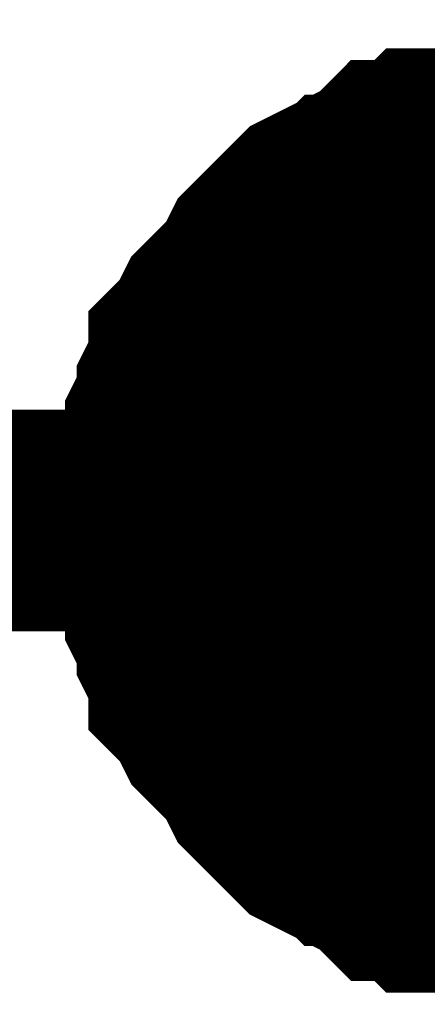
# Model space of a CAD drawing. Header units: inches. Extents: x 0 to 9.5, y -0.01 to 7.51.
# Tile 45 of 59: x 7.7712 to 7.7929, y 5.6241 to 5.6764. Entities that reach past the tile are written whole.
import ezdxf

# ---------------------------------------------------------------- set-up
doc = ezdxf.new("R2010")
doc.units = ezdxf.units.IN
doc.header["$MEASUREMENT"] = 0
doc.layers.add('Sheet', color=255, linetype='Continuous')

msp = doc.modelspace()

# ---------------------------------------------------------------- linework, layer by layer
at = {"layer": 'Sheet'}
for points in [[(6.949602, 5.839534, 0.0118, 0.0118, 0), (6.949602, 5.649802, 0.0118, 0.0118, 0), (7.398943, 5.649802, 0.0118, 0.0118, 0), (7.799322, 5.649802, 0.0118, 0.0118, 0), (8.19908, 5.649802, 0.0118, 0.0118, 0), (8.19908, 5.839534, 0.0118, 0.0118, 0)], [(7.778869, 5.649802, 0.0118, 0.0118, 0), (7.778869, 5.651042, 0.0118, 0.0118, 0), (7.778869, 5.651662, 0.0118, 0.0118, 0), (7.778869, 5.652902, 0.0118, 0.0118, 0), (7.779489, 5.654142, 0.0118, 0.0118, 0), (7.779489, 5.654762, 0.0118, 0.0118, 0), (7.780108, 5.656002, 0.0118, 0.0118, 0), (7.780108, 5.656622, 0.0118, 0.0118, 0), (7.780728, 5.657862, 0.0118, 0.0118, 0), (7.780728, 5.658482, 0.0118, 0.0118, 0), (7.781348, 5.659102, 0.0118, 0.0118, 0), (7.781968, 5.660342, 0.0118, 0.0118, 0), (7.782587, 5.660962, 0.0118, 0.0118, 0), (7.783207, 5.661582, 0.0118, 0.0118, 0), (7.783827, 5.662202, 0.0118, 0.0118, 0), (7.784447, 5.663442, 0.0118, 0.0118, 0), (7.785067, 5.664062, 0.0118, 0.0118, 0), (7.785686, 5.664683, 0.0118, 0.0118, 0), (7.786306, 5.665303, 0.0118, 0.0118, 0), (7.786926, 5.665923, 0.0118, 0.0118, 0), (7.788165, 5.666543, 0.0118, 0.0118, 0), (7.788785, 5.666543, 0.0118, 0.0118, 0), (7.789405, 5.667163, 0.0118, 0.0118, 0), (7.790645, 5.667783, 0.0118, 0.0118, 0), (7.791264, 5.668403, 0.0118, 0.0118, 0), (7.792504, 5.668403, 0.0118, 0.0118, 0), (7.793124, 5.669023, 0.0118, 0.0118, 0), (7.794363, 5.669023, 0.0118, 0.0118, 0), (7.794983, 5.669023, 0.0118, 0.0118, 0), (7.796223, 5.669643, 0.0118, 0.0118, 0), (7.797462, 5.669643, 0.0118, 0.0118, 0), (7.798082, 5.669643, 0.0118, 0.0118, 0), (7.799322, 5.669643, 0.0118, 0.0118, 0)], [(7.778869, 5.649802, 0.0118, 0.0118, 0), (7.778869, 5.651042, 0.0118, 0.0118, 0), (7.778869, 5.651662, 0.0118, 0.0118, 0), (7.778869, 5.652902, 0.0118, 0.0118, 0), (7.779489, 5.654142, 0.0118, 0.0118, 0), (7.779489, 5.654762, 0.0118, 0.0118, 0), (7.780108, 5.656002, 0.0118, 0.0118, 0), (7.780108, 5.656622, 0.0118, 0.0118, 0), (7.780728, 5.657862, 0.0118, 0.0118, 0), (7.780728, 5.658482, 0.0118, 0.0118, 0), (7.781348, 5.659102, 0.0118, 0.0118, 0), (7.781968, 5.660342, 0.0118, 0.0118, 0), (7.782587, 5.660962, 0.0118, 0.0118, 0), (7.783207, 5.661582, 0.0118, 0.0118, 0), (7.783827, 5.662202, 0.0118, 0.0118, 0), (7.784447, 5.663442, 0.0118, 0.0118, 0), (7.785067, 5.664062, 0.0118, 0.0118, 0), (7.785686, 5.664683, 0.0118, 0.0118, 0), (7.786306, 5.665303, 0.0118, 0.0118, 0), (7.786926, 5.665923, 0.0118, 0.0118, 0), (7.788165, 5.666543, 0.0118, 0.0118, 0), (7.788785, 5.666543, 0.0118, 0.0118, 0), (7.789405, 5.667163, 0.0118, 0.0118, 0), (7.790645, 5.667783, 0.0118, 0.0118, 0), (7.791264, 5.668403, 0.0118, 0.0118, 0), (7.792504, 5.668403, 0.0118, 0.0118, 0), (7.793124, 5.669023, 0.0118, 0.0118, 0), (7.794363, 5.669023, 0.0118, 0.0118, 0), (7.794983, 5.669023, 0.0118, 0.0118, 0), (7.796223, 5.669643, 0.0118, 0.0118, 0), (7.797462, 5.669643, 0.0118, 0.0118, 0), (7.798082, 5.669643, 0.0118, 0.0118, 0), (7.799322, 5.669643, 0.0118, 0.0118, 0)], [(7.778869, 5.649802, 0.0118, 0.0118, 0), (7.778869, 5.651042, 0.0118, 0.0118, 0), (7.778869, 5.651662, 0.0118, 0.0118, 0), (7.778869, 5.652902, 0.0118, 0.0118, 0), (7.779489, 5.654142, 0.0118, 0.0118, 0), (7.779489, 5.654762, 0.0118, 0.0118, 0), (7.780108, 5.656002, 0.0118, 0.0118, 0), (7.780108, 5.656622, 0.0118, 0.0118, 0), (7.780728, 5.657862, 0.0118, 0.0118, 0), (7.780728, 5.658482, 0.0118, 0.0118, 0), (7.781348, 5.659102, 0.0118, 0.0118, 0), (7.781968, 5.660342, 0.0118, 0.0118, 0), (7.782587, 5.660962, 0.0118, 0.0118, 0), (7.783207, 5.661582, 0.0118, 0.0118, 0), (7.783827, 5.662202, 0.0118, 0.0118, 0), (7.784447, 5.663442, 0.0118, 0.0118, 0), (7.785067, 5.664062, 0.0118, 0.0118, 0), (7.785686, 5.664683, 0.0118, 0.0118, 0), (7.786306, 5.665303, 0.0118, 0.0118, 0), (7.786926, 5.665923, 0.0118, 0.0118, 0), (7.788165, 5.666543, 0.0118, 0.0118, 0), (7.788785, 5.666543, 0.0118, 0.0118, 0), (7.789405, 5.667163, 0.0118, 0.0118, 0), (7.790645, 5.667783, 0.0118, 0.0118, 0), (7.791264, 5.668403, 0.0118, 0.0118, 0), (7.792504, 5.668403, 0.0118, 0.0118, 0), (7.793124, 5.669023, 0.0118, 0.0118, 0), (7.794363, 5.669023, 0.0118, 0.0118, 0), (7.794983, 5.669023, 0.0118, 0.0118, 0), (7.796223, 5.669643, 0.0118, 0.0118, 0), (7.797462, 5.669643, 0.0118, 0.0118, 0), (7.798082, 5.669643, 0.0118, 0.0118, 0), (7.799322, 5.669643, 0.0118, 0.0118, 0)], [(7.778869, 5.649802, 0.0118, 0.0118, 0), (7.778869, 5.651042, 0.0118, 0.0118, 0), (7.778869, 5.651662, 0.0118, 0.0118, 0), (7.778869, 5.652902, 0.0118, 0.0118, 0), (7.779489, 5.654142, 0.0118, 0.0118, 0), (7.779489, 5.654762, 0.0118, 0.0118, 0), (7.780108, 5.656002, 0.0118, 0.0118, 0), (7.780108, 5.656622, 0.0118, 0.0118, 0), (7.780728, 5.657862, 0.0118, 0.0118, 0), (7.780728, 5.658482, 0.0118, 0.0118, 0), (7.781348, 5.659102, 0.0118, 0.0118, 0), (7.781968, 5.660342, 0.0118, 0.0118, 0), (7.782587, 5.660962, 0.0118, 0.0118, 0), (7.783207, 5.661582, 0.0118, 0.0118, 0), (7.783827, 5.662202, 0.0118, 0.0118, 0), (7.784447, 5.663442, 0.0118, 0.0118, 0), (7.785067, 5.664062, 0.0118, 0.0118, 0), (7.785686, 5.664683, 0.0118, 0.0118, 0), (7.786306, 5.665303, 0.0118, 0.0118, 0), (7.786926, 5.665923, 0.0118, 0.0118, 0), (7.788165, 5.666543, 0.0118, 0.0118, 0), (7.788785, 5.666543, 0.0118, 0.0118, 0), (7.789405, 5.667163, 0.0118, 0.0118, 0), (7.790645, 5.667783, 0.0118, 0.0118, 0), (7.791264, 5.668403, 0.0118, 0.0118, 0), (7.792504, 5.668403, 0.0118, 0.0118, 0), (7.793124, 5.669023, 0.0118, 0.0118, 0), (7.794363, 5.669023, 0.0118, 0.0118, 0), (7.794983, 5.669023, 0.0118, 0.0118, 0), (7.796223, 5.669643, 0.0118, 0.0118, 0), (7.797462, 5.669643, 0.0118, 0.0118, 0), (7.798082, 5.669643, 0.0118, 0.0118, 0), (7.799322, 5.669643, 0.0118, 0.0118, 0)], [(7.778869, 5.649802, 0.0039, 0.0039, 0), (7.778869, 5.651042, 0.0039, 0.0039, 0), (7.778869, 5.651662, 0.0039, 0.0039, 0), (7.778869, 5.652902, 0.0039, 0.0039, 0), (7.779489, 5.654142, 0.0039, 0.0039, 0), (7.779489, 5.654762, 0.0039, 0.0039, 0), (7.780108, 5.656002, 0.0039, 0.0039, 0), (7.780108, 5.656622, 0.0039, 0.0039, 0), (7.780728, 5.657862, 0.0039, 0.0039, 0), (7.780728, 5.658482, 0.0039, 0.0039, 0), (7.781348, 5.659102, 0.0039, 0.0039, 0), (7.781968, 5.660342, 0.0039, 0.0039, 0), (7.782587, 5.660962, 0.0039, 0.0039, 0), (7.783207, 5.661582, 0.0039, 0.0039, 0), (7.783827, 5.662202, 0.0039, 0.0039, 0), (7.784447, 5.663442, 0.0039, 0.0039, 0), (7.785067, 5.664062, 0.0039, 0.0039, 0), (7.785686, 5.664683, 0.0039, 0.0039, 0), (7.786306, 5.665303, 0.0039, 0.0039, 0), (7.786926, 5.665923, 0.0039, 0.0039, 0), (7.788165, 5.666543, 0.0039, 0.0039, 0), (7.788785, 5.666543, 0.0039, 0.0039, 0), (7.789405, 5.667163, 0.0039, 0.0039, 0), (7.790645, 5.667783, 0.0039, 0.0039, 0), (7.791264, 5.668403, 0.0039, 0.0039, 0), (7.792504, 5.668403, 0.0039, 0.0039, 0), (7.793124, 5.669023, 0.0039, 0.0039, 0), (7.794363, 5.669023, 0.0039, 0.0039, 0), (7.794983, 5.669023, 0.0039, 0.0039, 0)], [(7.778869, 5.649802, 0.0039, 0.0039, 0), (7.778869, 5.651042, 0.0039, 0.0039, 0), (7.778869, 5.651662, 0.0039, 0.0039, 0), (7.778869, 5.652902, 0.0039, 0.0039, 0), (7.779489, 5.654142, 0.0039, 0.0039, 0), (7.779489, 5.654762, 0.0039, 0.0039, 0), (7.780108, 5.656002, 0.0039, 0.0039, 0), (7.780108, 5.656622, 0.0039, 0.0039, 0), (7.780728, 5.657862, 0.0039, 0.0039, 0), (7.780728, 5.658482, 0.0039, 0.0039, 0), (7.781348, 5.659102, 0.0039, 0.0039, 0), (7.781968, 5.660342, 0.0039, 0.0039, 0), (7.782587, 5.660962, 0.0039, 0.0039, 0), (7.783207, 5.661582, 0.0039, 0.0039, 0), (7.783827, 5.662202, 0.0039, 0.0039, 0), (7.784447, 5.663442, 0.0039, 0.0039, 0), (7.785067, 5.664062, 0.0039, 0.0039, 0), (7.785686, 5.664683, 0.0039, 0.0039, 0), (7.786306, 5.665303, 0.0039, 0.0039, 0), (7.786926, 5.665923, 0.0039, 0.0039, 0), (7.788165, 5.666543, 0.0039, 0.0039, 0), (7.788785, 5.666543, 0.0039, 0.0039, 0), (7.789405, 5.667163, 0.0039, 0.0039, 0), (7.790645, 5.667783, 0.0039, 0.0039, 0), (7.791264, 5.668403, 0.0039, 0.0039, 0), (7.792504, 5.668403, 0.0039, 0.0039, 0), (7.793124, 5.669023, 0.0039, 0.0039, 0), (7.794363, 5.669023, 0.0039, 0.0039, 0), (7.794983, 5.669023, 0.0039, 0.0039, 0)], [(7.778869, 5.649802, 0.0039, 0.0039, 0), (7.778869, 5.651042, 0.0039, 0.0039, 0), (7.778869, 5.651662, 0.0039, 0.0039, 0), (7.778869, 5.652902, 0.0039, 0.0039, 0), (7.779489, 5.654142, 0.0039, 0.0039, 0), (7.779489, 5.654762, 0.0039, 0.0039, 0), (7.780108, 5.656002, 0.0039, 0.0039, 0), (7.780108, 5.656622, 0.0039, 0.0039, 0), (7.780728, 5.657862, 0.0039, 0.0039, 0), (7.780728, 5.658482, 0.0039, 0.0039, 0), (7.781348, 5.659102, 0.0039, 0.0039, 0), (7.781968, 5.660342, 0.0039, 0.0039, 0), (7.782587, 5.660962, 0.0039, 0.0039, 0), (7.783207, 5.661582, 0.0039, 0.0039, 0), (7.783827, 5.662202, 0.0039, 0.0039, 0), (7.784447, 5.663442, 0.0039, 0.0039, 0), (7.785067, 5.664062, 0.0039, 0.0039, 0), (7.785686, 5.664683, 0.0039, 0.0039, 0), (7.786306, 5.665303, 0.0039, 0.0039, 0), (7.786926, 5.665923, 0.0039, 0.0039, 0), (7.788165, 5.666543, 0.0039, 0.0039, 0), (7.788785, 5.666543, 0.0039, 0.0039, 0), (7.789405, 5.667163, 0.0039, 0.0039, 0), (7.790645, 5.667783, 0.0039, 0.0039, 0), (7.791264, 5.668403, 0.0039, 0.0039, 0), (7.792504, 5.668403, 0.0039, 0.0039, 0), (7.793124, 5.669023, 0.0039, 0.0039, 0), (7.794363, 5.669023, 0.0039, 0.0039, 0), (7.794983, 5.669023, 0.0039, 0.0039, 0)], [(7.778869, 5.649802, 0.0039, 0.0039, 0), (7.778869, 5.651042, 0.0039, 0.0039, 0), (7.778869, 5.651662, 0.0039, 0.0039, 0), (7.778869, 5.652902, 0.0039, 0.0039, 0), (7.779489, 5.654142, 0.0039, 0.0039, 0), (7.779489, 5.654762, 0.0039, 0.0039, 0), (7.780108, 5.656002, 0.0039, 0.0039, 0), (7.780108, 5.656622, 0.0039, 0.0039, 0), (7.780728, 5.657862, 0.0039, 0.0039, 0), (7.780728, 5.658482, 0.0039, 0.0039, 0), (7.781348, 5.659102, 0.0039, 0.0039, 0), (7.781968, 5.660342, 0.0039, 0.0039, 0), (7.782587, 5.660962, 0.0039, 0.0039, 0), (7.783207, 5.661582, 0.0039, 0.0039, 0), (7.783827, 5.662202, 0.0039, 0.0039, 0), (7.784447, 5.663442, 0.0039, 0.0039, 0), (7.785067, 5.664062, 0.0039, 0.0039, 0), (7.785686, 5.664683, 0.0039, 0.0039, 0), (7.786306, 5.665303, 0.0039, 0.0039, 0), (7.786926, 5.665923, 0.0039, 0.0039, 0), (7.788165, 5.666543, 0.0039, 0.0039, 0), (7.788785, 5.666543, 0.0039, 0.0039, 0), (7.789405, 5.667163, 0.0039, 0.0039, 0), (7.790645, 5.667783, 0.0039, 0.0039, 0), (7.791264, 5.668403, 0.0039, 0.0039, 0), (7.792504, 5.668403, 0.0039, 0.0039, 0), (7.793124, 5.669023, 0.0039, 0.0039, 0), (7.794363, 5.669023, 0.0039, 0.0039, 0), (7.794983, 5.669023, 0.0039, 0.0039, 0)], [(7.799322, 5.62996, 0.0118, 0.0118, 0), (7.798082, 5.62996, 0.0118, 0.0118, 0), (7.797462, 5.62996, 0.0118, 0.0118, 0), (7.796223, 5.62996, 0.0118, 0.0118, 0), (7.794983, 5.63058, 0.0118, 0.0118, 0), (7.794363, 5.63058, 0.0118, 0.0118, 0), (7.793124, 5.63058, 0.0118, 0.0118, 0), (7.792504, 5.6312, 0.0118, 0.0118, 0), (7.791264, 5.6312, 0.0118, 0.0118, 0), (7.790645, 5.63182, 0.0118, 0.0118, 0), (7.789405, 5.63244, 0.0118, 0.0118, 0), (7.788785, 5.633061, 0.0118, 0.0118, 0), (7.788165, 5.633061, 0.0118, 0.0118, 0), (7.786926, 5.633681, 0.0118, 0.0118, 0), (7.786306, 5.634301, 0.0118, 0.0118, 0), (7.785686, 5.634921, 0.0118, 0.0118, 0), (7.785067, 5.635541, 0.0118, 0.0118, 0), (7.784447, 5.636161, 0.0118, 0.0118, 0), (7.783827, 5.637401, 0.0118, 0.0118, 0), (7.783207, 5.638021, 0.0118, 0.0118, 0), (7.782587, 5.638641, 0.0118, 0.0118, 0), (7.781968, 5.639261, 0.0118, 0.0118, 0), (7.781348, 5.640501, 0.0118, 0.0118, 0), (7.780728, 5.641121, 0.0118, 0.0118, 0), (7.780728, 5.641741, 0.0118, 0.0118, 0), (7.780108, 5.642981, 0.0118, 0.0118, 0), (7.780108, 5.643601, 0.0118, 0.0118, 0), (7.779489, 5.644841, 0.0118, 0.0118, 0), (7.779489, 5.645461, 0.0118, 0.0118, 0), (7.778869, 5.646701, 0.0118, 0.0118, 0), (7.778869, 5.647941, 0.0118, 0.0118, 0), (7.778869, 5.648562, 0.0118, 0.0118, 0), (7.778869, 5.649802, 0.0118, 0.0118, 0)], [(7.778869, 5.649802, 0.0118, 0.0118, 0), (7.778869, 5.649802, 0.0118, 0.0118, 0)], [(7.799322, 5.62996, 0.0118, 0.0118, 0), (7.798082, 5.62996, 0.0118, 0.0118, 0), (7.797462, 5.62996, 0.0118, 0.0118, 0), (7.796223, 5.62996, 0.0118, 0.0118, 0), (7.794983, 5.63058, 0.0118, 0.0118, 0), (7.794363, 5.63058, 0.0118, 0.0118, 0), (7.793124, 5.63058, 0.0118, 0.0118, 0), (7.792504, 5.6312, 0.0118, 0.0118, 0), (7.791264, 5.6312, 0.0118, 0.0118, 0), (7.790645, 5.63182, 0.0118, 0.0118, 0), (7.789405, 5.63244, 0.0118, 0.0118, 0), (7.788785, 5.633061, 0.0118, 0.0118, 0), (7.788165, 5.633061, 0.0118, 0.0118, 0), (7.786926, 5.633681, 0.0118, 0.0118, 0), (7.786306, 5.634301, 0.0118, 0.0118, 0), (7.785686, 5.634921, 0.0118, 0.0118, 0), (7.785067, 5.635541, 0.0118, 0.0118, 0), (7.784447, 5.636161, 0.0118, 0.0118, 0), (7.783827, 5.637401, 0.0118, 0.0118, 0), (7.783207, 5.638021, 0.0118, 0.0118, 0), (7.782587, 5.638641, 0.0118, 0.0118, 0), (7.781968, 5.639261, 0.0118, 0.0118, 0), (7.781348, 5.640501, 0.0118, 0.0118, 0), (7.780728, 5.641121, 0.0118, 0.0118, 0), (7.780728, 5.641741, 0.0118, 0.0118, 0), (7.780108, 5.642981, 0.0118, 0.0118, 0), (7.780108, 5.643601, 0.0118, 0.0118, 0), (7.779489, 5.644841, 0.0118, 0.0118, 0), (7.779489, 5.645461, 0.0118, 0.0118, 0), (7.778869, 5.646701, 0.0118, 0.0118, 0), (7.778869, 5.647941, 0.0118, 0.0118, 0), (7.778869, 5.648562, 0.0118, 0.0118, 0), (7.778869, 5.649802, 0.0118, 0.0118, 0)], [(7.778869, 5.649802, 0.0118, 0.0118, 0), (7.778869, 5.649802, 0.0118, 0.0118, 0)], [(7.799322, 5.62996, 0.0118, 0.0118, 0), (7.798082, 5.62996, 0.0118, 0.0118, 0), (7.797462, 5.62996, 0.0118, 0.0118, 0), (7.796223, 5.62996, 0.0118, 0.0118, 0), (7.794983, 5.63058, 0.0118, 0.0118, 0), (7.794363, 5.63058, 0.0118, 0.0118, 0), (7.793124, 5.63058, 0.0118, 0.0118, 0), (7.792504, 5.6312, 0.0118, 0.0118, 0), (7.791264, 5.6312, 0.0118, 0.0118, 0), (7.790645, 5.63182, 0.0118, 0.0118, 0), (7.789405, 5.63244, 0.0118, 0.0118, 0), (7.788785, 5.633061, 0.0118, 0.0118, 0), (7.788165, 5.633061, 0.0118, 0.0118, 0), (7.786926, 5.633681, 0.0118, 0.0118, 0), (7.786306, 5.634301, 0.0118, 0.0118, 0), (7.785686, 5.634921, 0.0118, 0.0118, 0), (7.785067, 5.635541, 0.0118, 0.0118, 0), (7.784447, 5.636161, 0.0118, 0.0118, 0), (7.783827, 5.637401, 0.0118, 0.0118, 0), (7.783207, 5.638021, 0.0118, 0.0118, 0), (7.782587, 5.638641, 0.0118, 0.0118, 0), (7.781968, 5.639261, 0.0118, 0.0118, 0), (7.781348, 5.640501, 0.0118, 0.0118, 0), (7.780728, 5.641121, 0.0118, 0.0118, 0), (7.780728, 5.641741, 0.0118, 0.0118, 0), (7.780108, 5.642981, 0.0118, 0.0118, 0), (7.780108, 5.643601, 0.0118, 0.0118, 0), (7.779489, 5.644841, 0.0118, 0.0118, 0), (7.779489, 5.645461, 0.0118, 0.0118, 0), (7.778869, 5.646701, 0.0118, 0.0118, 0), (7.778869, 5.647941, 0.0118, 0.0118, 0), (7.778869, 5.648562, 0.0118, 0.0118, 0), (7.778869, 5.649802, 0.0118, 0.0118, 0)], [(7.778869, 5.649802, 0.0118, 0.0118, 0), (7.778869, 5.649802, 0.0118, 0.0118, 0)], [(7.799322, 5.62996, 0.0118, 0.0118, 0), (7.798082, 5.62996, 0.0118, 0.0118, 0), (7.797462, 5.62996, 0.0118, 0.0118, 0), (7.796223, 5.62996, 0.0118, 0.0118, 0), (7.794983, 5.63058, 0.0118, 0.0118, 0), (7.794363, 5.63058, 0.0118, 0.0118, 0), (7.793124, 5.63058, 0.0118, 0.0118, 0), (7.792504, 5.6312, 0.0118, 0.0118, 0), (7.791264, 5.6312, 0.0118, 0.0118, 0), (7.790645, 5.63182, 0.0118, 0.0118, 0), (7.789405, 5.63244, 0.0118, 0.0118, 0), (7.788785, 5.633061, 0.0118, 0.0118, 0), (7.788165, 5.633061, 0.0118, 0.0118, 0), (7.786926, 5.633681, 0.0118, 0.0118, 0), (7.786306, 5.634301, 0.0118, 0.0118, 0), (7.785686, 5.634921, 0.0118, 0.0118, 0), (7.785067, 5.635541, 0.0118, 0.0118, 0), (7.784447, 5.636161, 0.0118, 0.0118, 0), (7.783827, 5.637401, 0.0118, 0.0118, 0), (7.783207, 5.638021, 0.0118, 0.0118, 0), (7.782587, 5.638641, 0.0118, 0.0118, 0), (7.781968, 5.639261, 0.0118, 0.0118, 0), (7.781348, 5.640501, 0.0118, 0.0118, 0), (7.780728, 5.641121, 0.0118, 0.0118, 0), (7.780728, 5.641741, 0.0118, 0.0118, 0), (7.780108, 5.642981, 0.0118, 0.0118, 0), (7.780108, 5.643601, 0.0118, 0.0118, 0), (7.779489, 5.644841, 0.0118, 0.0118, 0), (7.779489, 5.645461, 0.0118, 0.0118, 0), (7.778869, 5.646701, 0.0118, 0.0118, 0), (7.778869, 5.647941, 0.0118, 0.0118, 0), (7.778869, 5.648562, 0.0118, 0.0118, 0), (7.778869, 5.649802, 0.0118, 0.0118, 0)], [(7.778869, 5.649802, 0.0118, 0.0118, 0), (7.778869, 5.649802, 0.0118, 0.0118, 0)], [(7.794983, 5.63058, 0.0039, 0.0039, 0), (7.794363, 5.63058, 0.0039, 0.0039, 0), (7.793124, 5.63058, 0.0039, 0.0039, 0), (7.792504, 5.6312, 0.0039, 0.0039, 0), (7.791264, 5.6312, 0.0039, 0.0039, 0), (7.790645, 5.63182, 0.0039, 0.0039, 0), (7.789405, 5.63244, 0.0039, 0.0039, 0), (7.788785, 5.633061, 0.0039, 0.0039, 0), (7.788165, 5.633061, 0.0039, 0.0039, 0), (7.786926, 5.633681, 0.0039, 0.0039, 0), (7.786306, 5.634301, 0.0039, 0.0039, 0), (7.785686, 5.634921, 0.0039, 0.0039, 0), (7.785067, 5.635541, 0.0039, 0.0039, 0), (7.784447, 5.636161, 0.0039, 0.0039, 0), (7.783827, 5.637401, 0.0039, 0.0039, 0), (7.783207, 5.638021, 0.0039, 0.0039, 0), (7.782587, 5.638641, 0.0039, 0.0039, 0), (7.781968, 5.639261, 0.0039, 0.0039, 0), (7.781348, 5.640501, 0.0039, 0.0039, 0), (7.780728, 5.641121, 0.0039, 0.0039, 0), (7.780728, 5.641741, 0.0039, 0.0039, 0), (7.780108, 5.642981, 0.0039, 0.0039, 0), (7.780108, 5.643601, 0.0039, 0.0039, 0), (7.779489, 5.644841, 0.0039, 0.0039, 0), (7.779489, 5.645461, 0.0039, 0.0039, 0), (7.778869, 5.646701, 0.0039, 0.0039, 0), (7.778869, 5.647941, 0.0039, 0.0039, 0), (7.778869, 5.648562, 0.0039, 0.0039, 0), (7.778869, 5.649802, 0.0039, 0.0039, 0)], [(7.778869, 5.649802, 0.0039, 0.0039, 0), (7.778869, 5.649802, 0.0039, 0.0039, 0)], [(7.794983, 5.63058, 0.0039, 0.0039, 0), (7.794363, 5.63058, 0.0039, 0.0039, 0), (7.793124, 5.63058, 0.0039, 0.0039, 0), (7.792504, 5.6312, 0.0039, 0.0039, 0), (7.791264, 5.6312, 0.0039, 0.0039, 0), (7.790645, 5.63182, 0.0039, 0.0039, 0), (7.789405, 5.63244, 0.0039, 0.0039, 0), (7.788785, 5.633061, 0.0039, 0.0039, 0), (7.788165, 5.633061, 0.0039, 0.0039, 0), (7.786926, 5.633681, 0.0039, 0.0039, 0), (7.786306, 5.634301, 0.0039, 0.0039, 0), (7.785686, 5.634921, 0.0039, 0.0039, 0), (7.785067, 5.635541, 0.0039, 0.0039, 0), (7.784447, 5.636161, 0.0039, 0.0039, 0), (7.783827, 5.637401, 0.0039, 0.0039, 0), (7.783207, 5.638021, 0.0039, 0.0039, 0), (7.782587, 5.638641, 0.0039, 0.0039, 0), (7.781968, 5.639261, 0.0039, 0.0039, 0), (7.781348, 5.640501, 0.0039, 0.0039, 0), (7.780728, 5.641121, 0.0039, 0.0039, 0), (7.780728, 5.641741, 0.0039, 0.0039, 0), (7.780108, 5.642981, 0.0039, 0.0039, 0), (7.780108, 5.643601, 0.0039, 0.0039, 0), (7.779489, 5.644841, 0.0039, 0.0039, 0), (7.779489, 5.645461, 0.0039, 0.0039, 0), (7.778869, 5.646701, 0.0039, 0.0039, 0), (7.778869, 5.647941, 0.0039, 0.0039, 0), (7.778869, 5.648562, 0.0039, 0.0039, 0), (7.778869, 5.649802, 0.0039, 0.0039, 0)], [(7.778869, 5.649802, 0.0039, 0.0039, 0), (7.778869, 5.649802, 0.0039, 0.0039, 0)], [(7.794983, 5.63058, 0.0039, 0.0039, 0), (7.794363, 5.63058, 0.0039, 0.0039, 0), (7.793124, 5.63058, 0.0039, 0.0039, 0), (7.792504, 5.6312, 0.0039, 0.0039, 0), (7.791264, 5.6312, 0.0039, 0.0039, 0), (7.790645, 5.63182, 0.0039, 0.0039, 0), (7.789405, 5.63244, 0.0039, 0.0039, 0), (7.788785, 5.633061, 0.0039, 0.0039, 0), (7.788165, 5.633061, 0.0039, 0.0039, 0), (7.786926, 5.633681, 0.0039, 0.0039, 0), (7.786306, 5.634301, 0.0039, 0.0039, 0), (7.785686, 5.634921, 0.0039, 0.0039, 0), (7.785067, 5.635541, 0.0039, 0.0039, 0), (7.784447, 5.636161, 0.0039, 0.0039, 0), (7.783827, 5.637401, 0.0039, 0.0039, 0), (7.783207, 5.638021, 0.0039, 0.0039, 0), (7.782587, 5.638641, 0.0039, 0.0039, 0), (7.781968, 5.639261, 0.0039, 0.0039, 0), (7.781348, 5.640501, 0.0039, 0.0039, 0), (7.780728, 5.641121, 0.0039, 0.0039, 0), (7.780728, 5.641741, 0.0039, 0.0039, 0), (7.780108, 5.642981, 0.0039, 0.0039, 0), (7.780108, 5.643601, 0.0039, 0.0039, 0), (7.779489, 5.644841, 0.0039, 0.0039, 0), (7.779489, 5.645461, 0.0039, 0.0039, 0), (7.778869, 5.646701, 0.0039, 0.0039, 0), (7.778869, 5.647941, 0.0039, 0.0039, 0), (7.778869, 5.648562, 0.0039, 0.0039, 0), (7.778869, 5.649802, 0.0039, 0.0039, 0)], [(7.778869, 5.649802, 0.0039, 0.0039, 0), (7.778869, 5.649802, 0.0039, 0.0039, 0)], [(7.794983, 5.63058, 0.0039, 0.0039, 0), (7.794363, 5.63058, 0.0039, 0.0039, 0), (7.793124, 5.63058, 0.0039, 0.0039, 0), (7.792504, 5.6312, 0.0039, 0.0039, 0), (7.791264, 5.6312, 0.0039, 0.0039, 0), (7.790645, 5.63182, 0.0039, 0.0039, 0), (7.789405, 5.63244, 0.0039, 0.0039, 0), (7.788785, 5.633061, 0.0039, 0.0039, 0), (7.788165, 5.633061, 0.0039, 0.0039, 0), (7.786926, 5.633681, 0.0039, 0.0039, 0), (7.786306, 5.634301, 0.0039, 0.0039, 0), (7.785686, 5.634921, 0.0039, 0.0039, 0), (7.785067, 5.635541, 0.0039, 0.0039, 0), (7.784447, 5.636161, 0.0039, 0.0039, 0), (7.783827, 5.637401, 0.0039, 0.0039, 0), (7.783207, 5.638021, 0.0039, 0.0039, 0), (7.782587, 5.638641, 0.0039, 0.0039, 0), (7.781968, 5.639261, 0.0039, 0.0039, 0), (7.781348, 5.640501, 0.0039, 0.0039, 0), (7.780728, 5.641121, 0.0039, 0.0039, 0), (7.780728, 5.641741, 0.0039, 0.0039, 0), (7.780108, 5.642981, 0.0039, 0.0039, 0), (7.780108, 5.643601, 0.0039, 0.0039, 0), (7.779489, 5.644841, 0.0039, 0.0039, 0), (7.779489, 5.645461, 0.0039, 0.0039, 0), (7.778869, 5.646701, 0.0039, 0.0039, 0), (7.778869, 5.647941, 0.0039, 0.0039, 0), (7.778869, 5.648562, 0.0039, 0.0039, 0), (7.778869, 5.649802, 0.0039, 0.0039, 0)], [(7.778869, 5.649802, 0.0039, 0.0039, 0), (7.778869, 5.649802, 0.0039, 0.0039, 0)]]:
    msp.add_lwpolyline(points, format="xyseb", dxfattribs=at)
msp.add_lwpolyline([(7.79, 5.65, 0.02, 0.02, 1), (7.81, 5.65, 0.02, 0.02, 1)], format="xyseb", close=True, dxfattribs=at)

doc.saveas('drawing.dxf')
